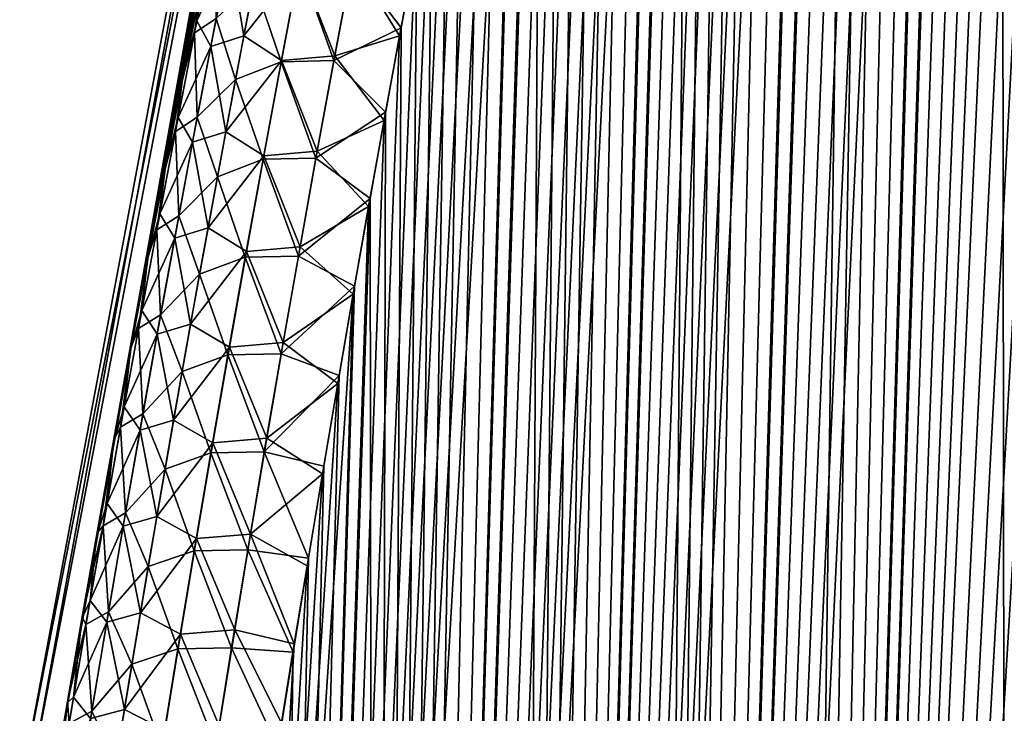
# Model space of a CAD drawing. Header units: metres. Extents: x -109 to 109, y -505 to 40.
# Tile 44 of 256: x -100.03 to -96.05, y -86.42 to -83.61. Entities that reach past the tile are written whole.
import ezdxf

# ---------------------------------------------------------------- set-up
doc = ezdxf.new("R2010")
doc.units = ezdxf.units.M
doc.layers.add('solid_K244224000C74', color=7, linetype='CONTINUOUS')

msp = doc.modelspace()

# ---------------------------------------------------------------- linework, layer by layer
at = {"layer": 'solid_K244224000C74'}
for points in [[(-96.988808, -102.20826, -6.254889), (-95.26812, -71.481415, -6.545338), (-95.148346, -71.187218, -6.66485)], [(-96.031097, -102.51619, -7.285695), (-96.988808, -102.20826, -6.254889), (-95.148346, -71.187218, -6.66485)], [(-96.988808, -102.20826, -6.254889), (-95.390045, -71.792046, -6.426598), (-95.26812, -71.481415, -6.545338)], [(-96.988808, -102.20826, -6.254889), (-95.51413, -72.119194, -6.308656), (-95.390045, -71.792046, -6.426598)], [(-96.988808, -102.20826, -6.254889), (-95.640358, -72.464127, -6.19162), (-95.51413, -72.119194, -6.308656)], [(-96.988808, -102.20826, -6.254889), (-95.725716, -72.703705, -6.114092), (-95.640358, -72.464127, -6.19162)], [(-96.988808, -102.20826, -6.254889), (-95.812019, -72.951195, -6.036984), (-95.725716, -72.703705, -6.114092)], [(-96.988808, -102.20826, -6.254889), (-95.899269, -73.207077, -5.960338), (-95.812019, -72.951195, -6.036984)], [(-96.988808, -102.20826, -6.254889), (-95.987465, -73.471664, -5.884181), (-95.899269, -73.207077, -5.960338)], [(-96.030968, -102.516228, 7.285848), (-95.977821, -73.442108, 5.892431), (-96.066994, -73.714752, 5.816589)], [(-96.988808, -102.20826, -6.254889), (-96.076614, -73.744446, -5.80848), (-95.987465, -73.471664, -5.884181)], [(-96.988739, -102.208282, 6.254954), (-96.066994, -73.714752, 5.816589), (-96.15712, -73.995773, 5.741221)], [(-96.988739, -102.208282, 6.254954), (-96.030968, -102.516228, 7.285848), (-96.066994, -73.714752, 5.816589)], [(-96.988808, -102.20826, -6.254889), (-96.166702, -74.025803, -5.733275), (-96.076614, -73.744446, -5.80848)], [(-96.988739, -102.208282, 6.254954), (-96.15712, -73.995773, 5.741221), (-96.248192, -74.285599, 5.66637)], [(-97.500847, -102.013214, -5.76339), (-96.257713, -74.316315, -5.658618), (-96.166702, -74.025803, -5.733275)], [(-96.988808, -102.20826, -6.254889), (-97.500847, -102.013214, -5.76339), (-96.166702, -74.025803, -5.733275)], [(-96.988739, -102.208282, 6.254954), (-96.248192, -74.285599, 5.66637), (-96.340172, -74.584801, 5.592089)], [(-97.500847, -102.013214, -5.76339), (-96.349632, -74.616302, -5.584541), (-96.257713, -74.316315, -5.658618)], [(-96.988739, -102.208282, 6.254954), (-96.340172, -74.584801, 5.592089), (-96.433067, -74.893669, 5.518404)], [(-97.500847, -102.013214, -5.76339), (-96.44249, -74.925179, -5.510996), (-96.349632, -74.616302, -5.584541)], [(-97.500847, -102.013214, -5.76339), (-96.536255, -75.243423, -5.438037), (-96.44249, -74.925179, -5.510996)], [(-96.988739, -102.208282, 6.254954), (-96.433067, -74.893669, 5.518404), (-96.526894, -75.211632, 5.44527)], [(-97.500847, -102.013214, -5.76339), (-96.630882, -75.571693, -5.365734), (-96.536255, -75.243423, -5.438037)], [(-96.988739, -102.208282, 6.254954), (-96.526894, -75.211632, 5.44527), (-96.62162, -75.539253, 5.37275)], [(-97.500809, -102.013229, 5.763428), (-96.62162, -75.539253, 5.37275), (-96.717201, -75.87722, 5.300917)], [(-97.500809, -102.013229, 5.763428), (-96.988739, -102.208282, 6.254954), (-96.62162, -75.539253, 5.37275)], [(-97.500847, -102.013214, -5.76339), (-96.726364, -75.910324, -5.29412), (-96.630882, -75.571693, -5.365734)], [(-97.500809, -102.013229, 5.763428), (-96.717201, -75.87722, 5.300917), (-96.813637, -76.22567, 5.229785)], [(-98.034813, -101.790199, -5.28903), (-96.822739, -76.258659, -5.22313), (-96.726364, -75.910324, -5.29412)], [(-97.500847, -102.013214, -5.76339), (-98.034813, -101.790199, -5.28903), (-96.726364, -75.910324, -5.29412)], [(-97.500809, -102.013229, 5.763428), (-96.813637, -76.22567, 5.229785), (-96.91095, -76.584076, 5.159302)], [(-98.034813, -101.790199, -5.28903), (-96.919952, -76.617279, -5.152838), (-96.822739, -76.258659, -5.22313)], [(-97.500809, -102.013229, 5.763428), (-96.91095, -76.584076, 5.159302), (-97.009087, -76.953148, 5.089557)], [(-98.034813, -101.790199, -5.28903), (-97.017944, -76.986931, -5.083333), (-96.919952, -76.617279, -5.152838)], [(-97.500809, -102.013229, 5.763428), (-97.009087, -76.953148, 5.089557), (-97.083183, -77.237419, 5.037791)], [(-98.034813, -101.790199, -5.28903), (-97.091919, -77.271721, -5.031758), (-97.017944, -76.986931, -5.083333)], [(-97.500809, -102.013229, 5.763428), (-97.083183, -77.237419, 5.037791), (-97.157684, -77.528305, 4.986515)], [(-98.034813, -101.790199, -5.28903), (-97.166367, -77.562431, -4.980587), (-97.091919, -77.271721, -5.031758)], [(-97.500809, -102.013229, 5.763428), (-97.157684, -77.528305, 4.986515), (-97.232643, -77.825256, 4.935657)], [(-98.034813, -101.790199, -5.28903), (-97.241249, -77.859283, -4.929853), (-97.166367, -77.562431, -4.980587)], [(-97.500809, -102.013229, 5.763428), (-97.232643, -77.825256, 4.935657), (-97.308037, -78.128479, 4.88525)], [(-98.034813, -101.790199, -5.28903), (-97.316528, -78.162628, -4.879605), (-97.241249, -77.859283, -4.929853)], [(-98.034782, -101.790215, 5.289052), (-97.308037, -78.128479, 4.88525), (-97.383804, -78.438362, 4.835347)], [(-98.034782, -101.790215, 5.289052), (-97.500809, -102.013229, 5.763428), (-97.308037, -78.128479, 4.88525)], [(-98.034813, -101.790199, -5.28903), (-97.392159, -78.472847, -4.829895), (-97.316528, -78.162628, -4.879605)], [(-98.034782, -101.790215, 5.289052), (-97.383804, -78.438362, 4.835347), (-97.459923, -78.75528, 4.786002)], [(-98.591003, -101.537849, -4.832366), (-97.468109, -78.79026, -4.780765), (-97.392159, -78.472847, -4.829895)], [(-98.034813, -101.790199, -5.28903), (-98.591003, -101.537849, -4.832366), (-97.392159, -78.472847, -4.829895)], [(-98.591003, -101.537849, -4.832366), (-97.544434, -79.114326, -4.732133), (-97.468109, -78.79026, -4.780765)], [(-98.034782, -101.790215, 5.289052), (-97.459923, -78.75528, 4.786002), (-97.536331, -79.079536, 4.737253)], [(-98.034782, -101.790215, 5.289052), (-97.536331, -79.079536, 4.737253), (-97.613129, -79.410515, 4.689007)], [(-98.591003, -101.537849, -4.832366), (-97.62114, -79.445038, -4.684001), (-97.544434, -79.114326, -4.732133)], [(-98.034782, -101.790215, 5.289052), (-97.613129, -79.410515, 4.689007), (-97.690277, -79.748337, 4.641285)], [(-98.591003, -101.537849, -4.832366), (-97.698166, -79.782822, -4.636436), (-97.62114, -79.445038, -4.684001)], [(-98.591003, -101.537849, -4.832366), (-97.775436, -80.12809, -4.589502), (-97.698166, -79.782822, -4.636436)], [(-98.034782, -101.790215, 5.289052), (-97.690277, -79.748337, 4.641285), (-97.767715, -80.093445, 4.594158)], [(-98.681618, -79.883408, -1.653376), (-99.997498, -86.734787, -1.243415), (-100.030373, -86.734787)], [(-98.681618, -79.883408, -1.653376), (-100.030373, -86.734787), (-98.743149, -79.883408)], [(-99.997498, -86.734787, 1.243418), (-98.743149, -79.883408), (-100.030373, -86.734787)], [(-98.681618, -79.883408, -1.653376), (-99.896324, -86.715874, -2.479673), (-99.997498, -86.734787, -1.243415)], [(-99.997498, -86.734787, 1.243418), (-98.681618, -79.883408, 1.653385), (-98.743149, -79.883408)], [(-99.997498, -86.734787, 1.243418), (-99.896317, -86.715851, 2.479675), (-98.681618, -79.883408, 1.653385)], [(-98.681618, -79.883408, -1.653376), (-99.837715, -86.372414, -2.50864), (-99.896324, -86.715874, -2.479673)], [(-99.896317, -86.715851, 2.479675), (-99.836967, -86.368095, 2.509014), (-98.681618, -79.883408, 1.653385)], [(-98.681618, -79.883408, -1.653376), (-99.778748, -86.03347, -2.538186), (-99.837715, -86.372414, -2.50864)], [(-99.836967, -86.368095, 2.509014), (-99.777252, -86.024971, 2.538947), (-98.681618, -79.883408, 1.653385)], [(-98.681618, -79.883408, -1.653376), (-99.719444, -85.698868, -2.568275), (-99.778748, -86.03347, -2.538186)], [(-99.777252, -86.024971, 2.538947), (-99.717186, -85.686295, 2.569437), (-98.681618, -79.883408, 1.653385)], [(-98.681618, -79.883408, -1.653376), (-99.650841, -85.319504, -2.603742), (-99.719444, -85.698868, -2.568275)], [(-99.717186, -85.686295, 2.569437), (-99.648506, -85.306725, 2.604969), (-98.681618, -79.883408, 1.653385)], [(-98.681618, -79.883408, -1.653376), (-99.582016, -84.946785, -2.640089), (-99.650841, -85.319504, -2.603742)], [(-99.648506, -85.306725, 2.604969), (-99.57959, -84.933815, 2.641382), (-98.681618, -79.883408, 1.653385)], [(-98.681618, -79.883408, -1.653376), (-99.51297, -84.580429, -2.677261), (-99.582016, -84.946785, -2.640089)], [(-99.57959, -84.933815, 2.641382), (-99.510468, -84.567268, 2.678623), (-98.681618, -79.883408, 1.653385)], [(-98.681618, -79.883408, -1.653376), (-99.443726, -84.220154, -2.715208), (-99.51297, -84.580429, -2.677261)], [(-99.510468, -84.567268, 2.678623), (-99.441132, -84.206825, 2.716639), (-98.681618, -79.883408, 1.653385)], [(-98.681618, -79.883408, -1.653376), (-99.374268, -83.865692, -2.753877), (-99.443726, -84.220154, -2.715208)], [(-99.441132, -84.206825, 2.716639), (-99.371597, -83.852196, 2.755377), (-98.681618, -79.883408, 1.653385)], [(-98.681618, -79.883408, -1.653376), (-99.304611, -83.516762, -2.793214), (-99.374268, -83.865692, -2.753877)], [(-99.371597, -83.852196, 2.755377), (-99.301857, -83.503105, 2.794785), (-98.681618, -79.883408, 1.653385)], [(-98.034782, -101.790215, 5.289052), (-97.767715, -80.093445, 4.594158), (-97.845383, -80.446259, 4.54769)], [(-98.591003, -101.537849, -4.832366), (-97.85289, -80.481262, -4.543261), (-97.775436, -80.12809, -4.589502)], [(-98.034782, -101.790215, 5.289052), (-97.845383, -80.446259, 4.54769), (-97.923195, -80.807205, 4.501945)], [(-98.591003, -101.537849, -4.832366), (-97.930573, -80.842079, -4.497661), (-97.85289, -80.481262, -4.543261)], [(-98.590981, -101.537857, 4.83238), (-97.923195, -80.807205, 4.501945), (-98.001259, -81.175697, 4.456818)], [(-98.590981, -101.537857, 4.83238), (-98.034782, -101.790215, 5.289052), (-97.923195, -80.807205, 4.501945)], [(-98.591003, -101.537849, -4.832366), (-98.008545, -81.210114, -4.452634), (-97.930573, -80.842079, -4.497661)], [(-98.590981, -101.537857, 4.83238), (-98.001259, -81.175697, 4.456818), (-98.079582, -81.551666, 4.4123)], [(-99.169128, -101.255699, -4.394562), (-98.086716, -81.585846, -4.408263), (-98.008545, -81.210114, -4.452634)], [(-98.591003, -101.537849, -4.832366), (-99.169128, -101.255699, -4.394562), (-98.008545, -81.210114, -4.452634)], [(-98.590981, -101.537857, 4.83238), (-98.079582, -81.551666, 4.4123), (-98.158051, -81.935623, 4.368479)], [(-99.169128, -101.255699, -4.394562), (-98.164993, -81.969772, -4.364633), (-98.086716, -81.585846, -4.408263)], [(-98.590981, -101.537857, 4.83238), (-98.158051, -81.935623, 4.368479), (-98.23658, -82.328072, 4.325442)], [(-99.169128, -101.255699, -4.394562), (-98.243286, -82.362373, -4.321824), (-98.164993, -81.969772, -4.364633)], [(-98.590981, -101.537857, 4.83238), (-98.23658, -82.328072, 4.325442), (-98.299377, -82.648476, 4.291633)], [(-99.169128, -101.255699, -4.394562), (-98.305901, -82.682838, -4.288184), (-98.243286, -82.362373, -4.321824)], [(-98.590981, -101.537857, 4.83238), (-98.299377, -82.648476, 4.291633), (-98.362167, -82.974548, 4.258357)], [(-99.169128, -101.255699, -4.394562), (-98.368622, -83.008362, -4.254967), (-98.305901, -82.682838, -4.288184)], [(-99.169128, -101.255699, -4.394562), (-98.431404, -83.339127, -4.222207), (-98.368622, -83.008362, -4.254967)], [(-98.590981, -101.537857, 4.83238), (-98.362167, -82.974548, 4.258357), (-98.425049, -83.305771, 4.225512)], [(-99.236481, -83.225456, -2.890933), (-99.313698, -83.615082, -2.857513), (-99.304611, -83.516762, -2.793214)], [(-99.182182, -83.331032, -3.193954), (-99.313698, -83.615082, -2.857513), (-99.236481, -83.225456, -2.890933)], [(-99.323196, -83.66349, 2.853321), (-99.244545, -83.265701, 2.887313), (-99.301857, -83.503105, 2.794785)], [(-99.235695, -83.60482, 3.169886), (-99.244545, -83.265701, 2.887313), (-99.323196, -83.66349, 2.853321)], [(-99.049484, -83.287567, -3.495245), (-99.124062, -83.675453, -3.461161), (-99.182182, -83.331032, -3.193954)], [(-99.049484, -83.287567, -3.495245), (-98.8992, -83.389969, -3.761175), (-99.124062, -83.675453, -3.461161)], [(-98.686356, -83.381126, 4.007637), (-98.487968, -83.642387, 4.193148), (-98.425049, -83.305771, 4.225512)], [(-98.590981, -101.537857, 4.83238), (-98.425049, -83.305771, 4.225512), (-98.487968, -83.642387, 4.193148)], [(-99.182182, -83.331032, -3.193954), (-99.257423, -83.718147, -3.160708), (-99.313698, -83.615082, -2.857513)], [(-99.124062, -83.675453, -3.461161), (-99.257423, -83.718147, -3.160708), (-99.182182, -83.331032, -3.193954)], [(-99.169128, -101.255699, -4.394562), (-98.494179, -83.67543, -4.189962), (-98.431404, -83.339127, -4.222207)], [(-98.683823, -83.370224, -4.009126), (-98.431404, -83.339127, -4.222207), (-98.494179, -83.67543, -4.189962)], [(-99.124062, -83.675453, -3.461161), (-98.8992, -83.389969, -3.761175), (-98.972054, -83.775459, -3.726827)], [(-98.973267, -83.779869, 3.725921), (-98.898689, -83.385307, 3.76109), (-99.082817, -83.458641, 3.47955)], [(-98.760178, -83.775627, 3.971413), (-98.898689, -83.385307, 3.76109), (-98.973267, -83.779869, 3.725921)], [(-98.756058, -83.755997, -3.973659), (-98.972054, -83.775459, -3.726827), (-98.8992, -83.389969, -3.761175)], [(-98.683823, -83.370224, -4.009126), (-98.756058, -83.755997, -3.973659), (-98.8992, -83.389969, -3.761175)], [(-98.760178, -83.775627, 3.971413), (-98.686356, -83.381126, 4.007637), (-98.898689, -83.385307, 3.76109)], [(-98.760178, -83.775627, 3.971413), (-98.487968, -83.642387, 4.193148), (-98.686356, -83.381126, 4.007637)], [(-98.683823, -83.370224, -4.009126), (-98.494179, -83.67543, -4.189962), (-98.756058, -83.755997, -3.973659)], [(-99.157722, -83.85173, 3.445602), (-99.082817, -83.458641, 3.47955), (-99.235695, -83.60482, 3.169886)], [(-98.973267, -83.779869, 3.725921), (-99.082817, -83.458641, 3.47955), (-99.157722, -83.85173, 3.445602)], [(-99.313698, -83.615082, -2.857513), (-99.374268, -83.865692, -2.753877), (-99.304611, -83.516762, -2.793214)], [(-99.323196, -83.66349, 2.853321), (-99.301857, -83.503105, 2.794785), (-99.371597, -83.852196, 2.755377)], [(-99.312164, -84.004097, 3.136554), (-99.235695, -83.60482, 3.169886), (-99.323196, -83.66349, 2.853321)], [(-99.157722, -83.85173, 3.445602), (-99.235695, -83.60482, 3.169886), (-99.312164, -84.004097, 3.136554)], [(-99.313698, -83.615082, -2.857513), (-99.389397, -84.00502, -2.825397), (-99.374268, -83.865692, -2.753877)], [(-99.257423, -83.718147, -3.160708), (-99.389397, -84.00502, -2.825397), (-99.313698, -83.615082, -2.857513)], [(-98.760178, -83.775627, 3.971413), (-98.55085, -83.984711, 4.161323), (-98.487968, -83.642387, 4.193148)], [(-98.590981, -101.537857, 4.83238), (-98.487968, -83.642387, 4.193148), (-98.55085, -83.984711, 4.161323)], [(-99.400276, -84.061592, 2.82068), (-99.323196, -83.66349, 2.853321), (-99.371597, -83.852196, 2.755377)], [(-99.312164, -84.004097, 3.136554), (-99.323196, -83.66349, 2.853321), (-99.400276, -84.061592, 2.82068)], [(-99.124062, -83.675453, -3.461161), (-99.197197, -84.063698, -3.428382), (-99.257423, -83.718147, -3.160708)], [(-99.124062, -83.675453, -3.461161), (-98.972054, -83.775459, -3.726827), (-99.197197, -84.063698, -3.428382)], [(-99.169128, -101.255699, -4.394562), (-98.556885, -84.017555, -4.158285), (-98.494179, -83.67543, -4.189962)], [(-98.756058, -83.755997, -3.973659), (-98.494179, -83.67543, -4.189962), (-98.556885, -84.017555, -4.158285)], [(-99.257423, -83.718147, -3.160708), (-99.3312, -84.105591, -3.128745), (-99.389397, -84.00502, -2.825397)], [(-99.197197, -84.063698, -3.428382), (-99.3312, -84.105591, -3.128745), (-99.257423, -83.718147, -3.160708)], [(-98.756058, -83.755997, -3.973659), (-98.826912, -84.142174, -3.939519), (-98.972054, -83.775459, -3.726827)], [(-98.756058, -83.755997, -3.973659), (-98.556885, -84.017555, -4.158285), (-98.826912, -84.142174, -3.939519)], [(-99.197197, -84.063698, -3.428382), (-98.972054, -83.775459, -3.726827), (-99.04351, -84.161324, -3.693778)], [(-99.046387, -84.17482, 3.692109), (-98.973267, -83.779869, 3.725921), (-99.157722, -83.85173, 3.445602)], [(-98.832565, -84.170555, 3.936573), (-98.973267, -83.779869, 3.725921), (-99.046387, -84.17482, 3.692109)], [(-98.826912, -84.142174, -3.939519), (-99.04351, -84.161324, -3.693778), (-98.972054, -83.775459, -3.726827)], [(-98.832565, -84.170555, 3.936573), (-98.760178, -83.775627, 3.971413), (-98.973267, -83.779869, 3.725921)], [(-98.832565, -84.170555, 3.936573), (-98.55085, -83.984711, 4.161323), (-98.760178, -83.775627, 3.971413)], [(-99.389397, -84.00502, -2.825397), (-99.443726, -84.220154, -2.715208), (-99.374268, -83.865692, -2.753877)], [(-99.400276, -84.061592, 2.82068), (-99.371597, -83.852196, 2.755377), (-99.441132, -84.206825, 2.716639)], [(-99.231148, -84.245171, 3.412977), (-99.157722, -83.85173, 3.445602), (-99.312164, -84.004097, 3.136554)], [(-99.046387, -84.17482, 3.692109), (-99.157722, -83.85173, 3.445602), (-99.231148, -84.245171, 3.412977)], [(-99.389397, -84.00502, -2.825397), (-99.463593, -84.395256, -2.794544), (-99.443726, -84.220154, -2.715208)], [(-99.3312, -84.105591, -3.128745), (-99.463593, -84.395256, -2.794544), (-99.389397, -84.00502, -2.825397)], [(-99.387093, -84.403702, 3.104558), (-99.312164, -84.004097, 3.136554), (-99.400276, -84.061592, 2.82068)], [(-99.231148, -84.245171, 3.412977), (-99.312164, -84.004097, 3.136554), (-99.387093, -84.403702, 3.104558)], [(-98.832565, -84.170555, 3.936573), (-98.613632, -84.333031, 4.130094), (-98.55085, -83.984711, 4.161323)], [(-98.590981, -101.537857, 4.83238), (-98.55085, -83.984711, 4.161323), (-98.613632, -84.333031, 4.130094)], [(-99.169128, -101.255699, -4.394562), (-98.619453, -84.365791, -4.12723), (-98.556885, -84.017555, -4.158285)], [(-98.826912, -84.142174, -3.939519), (-98.556885, -84.017555, -4.158285), (-98.619453, -84.365791, -4.12723)], [(-99.475784, -84.460014, 2.789354), (-99.400276, -84.061592, 2.82068), (-99.441132, -84.206825, 2.716639)], [(-99.387093, -84.403702, 3.104558), (-99.400276, -84.061592, 2.82068), (-99.475784, -84.460014, 2.789354)], [(-99.197197, -84.063698, -3.428382), (-99.268898, -84.452278, -3.396871), (-99.3312, -84.105591, -3.128745)], [(-99.197197, -84.063698, -3.428382), (-99.04351, -84.161324, -3.693778), (-99.268898, -84.452278, -3.396871)], [(-99.3312, -84.105591, -3.128745), (-99.403526, -84.493355, -3.098027), (-99.463593, -84.395256, -2.794544)], [(-99.268898, -84.452278, -3.396871), (-99.403526, -84.493355, -3.098027), (-99.3312, -84.105591, -3.128745)], [(-99.268898, -84.452278, -3.396871), (-99.04351, -84.161324, -3.693778), (-99.113586, -84.547554, -3.661989)], [(-98.896416, -84.528748, -3.906668), (-99.113586, -84.547554, -3.661989), (-99.04351, -84.161324, -3.693778)], [(-98.826912, -84.142174, -3.939519), (-98.896416, -84.528748, -3.906668), (-99.04351, -84.161324, -3.693778)], [(-98.826912, -84.142174, -3.939519), (-98.619453, -84.365791, -4.12723), (-98.896416, -84.528748, -3.906668)], [(-99.11805, -84.570152, 3.659621), (-99.046387, -84.17482, 3.692109), (-99.231148, -84.245171, 3.412977)], [(-98.903526, -84.565895, 3.903081), (-99.046387, -84.17482, 3.692109), (-99.11805, -84.570152, 3.659621)], [(-98.903526, -84.565895, 3.903081), (-98.832565, -84.170555, 3.936573), (-99.046387, -84.17482, 3.692109)], [(-98.903526, -84.565895, 3.903081), (-98.613632, -84.333031, 4.130094), (-98.832565, -84.170555, 3.936573)], [(-99.463593, -84.395256, -2.794544), (-99.51297, -84.580429, -2.677261), (-99.443726, -84.220154, -2.715208)], [(-99.475784, -84.460014, 2.789354), (-99.441132, -84.206825, 2.716639), (-99.510468, -84.567268, 2.678623)], [(-99.303108, -84.638962, 3.381639), (-99.231148, -84.245171, 3.412977), (-99.387093, -84.403702, 3.104558)], [(-99.11805, -84.570152, 3.659621), (-99.231148, -84.245171, 3.412977), (-99.303108, -84.638962, 3.381639)], [(-99.169113, -101.255707, 4.394574), (-98.613632, -84.333031, 4.130094), (-98.676224, -84.687645, 4.099514)], [(-99.169113, -101.255707, 4.394574), (-98.590981, -101.537857, 4.83238), (-98.613632, -84.333031, 4.130094)], [(-98.903526, -84.565895, 3.903081), (-98.676224, -84.687645, 4.099514), (-98.613632, -84.333031, 4.130094)], [(-99.463593, -84.395256, -2.794544), (-99.536293, -84.785789, -2.764923), (-99.51297, -84.580429, -2.677261)], [(-99.403526, -84.493355, -3.098027), (-99.536293, -84.785789, -2.764923), (-99.463593, -84.395256, -2.794544)], [(-99.460487, -84.803642, 3.073862), (-99.387093, -84.403702, 3.104558), (-99.475784, -84.460014, 2.789354)], [(-99.303108, -84.638962, 3.381639), (-99.387093, -84.403702, 3.104558), (-99.460487, -84.803642, 3.073862)], [(-99.169128, -101.255699, -4.394562), (-98.681808, -84.720444, -4.096849), (-98.619453, -84.365791, -4.12723)], [(-98.896416, -84.528748, -3.906668), (-98.619453, -84.365791, -4.12723), (-98.681808, -84.720444, -4.096849)], [(-99.549744, -84.858734, 2.759309), (-99.475784, -84.460014, 2.789354), (-99.510468, -84.567268, 2.678623)], [(-99.460487, -84.803642, 3.073862), (-99.475784, -84.460014, 2.789354), (-99.549744, -84.858734, 2.759309)], [(-99.268898, -84.452278, -3.396871), (-99.33918, -84.841194, -3.366595), (-99.403526, -84.493355, -3.098027)], [(-99.268898, -84.452278, -3.396871), (-99.113586, -84.547554, -3.661989), (-99.33918, -84.841194, -3.366595)], [(-99.403526, -84.493355, -3.098027), (-99.474411, -84.881416, -3.068523), (-99.536293, -84.785789, -2.764923)], [(-99.33918, -84.841194, -3.366595), (-99.474411, -84.881416, -3.068523), (-99.403526, -84.493355, -3.098027)], [(-99.33918, -84.841194, -3.366595), (-99.113586, -84.547554, -3.661989), (-99.182281, -84.934128, -3.63143)], [(-98.964561, -84.915695, -3.875074), (-99.182281, -84.934128, -3.63143), (-99.113586, -84.547554, -3.661989)], [(-98.896416, -84.528748, -3.906668), (-98.964561, -84.915695, -3.875074), (-99.113586, -84.547554, -3.661989)], [(-98.896416, -84.528748, -3.906668), (-98.681808, -84.720444, -4.096849), (-98.964561, -84.915695, -3.875074)], [(-99.536293, -84.785789, -2.764923), (-99.582016, -84.946785, -2.640089), (-99.51297, -84.580429, -2.677261)], [(-99.549744, -84.858734, 2.759309), (-99.510468, -84.567268, 2.678623), (-99.57959, -84.933815, 2.641382)], [(-99.188278, -84.965851, 3.628422), (-99.11805, -84.570152, 3.659621), (-99.303108, -84.638962, 3.381639)], [(-98.973076, -84.961624, 3.870903), (-99.11805, -84.570152, 3.659621), (-99.188278, -84.965851, 3.628422)], [(-98.973076, -84.961624, 3.870903), (-98.903526, -84.565895, 3.903081), (-99.11805, -84.570152, 3.659621)], [(-98.973076, -84.961624, 3.870903), (-98.676224, -84.687645, 4.099514), (-98.903526, -84.565895, 3.903081)], [(-99.373611, -85.033089, 3.351556), (-99.303108, -84.638962, 3.381639), (-99.460487, -84.803642, 3.073862)], [(-99.188278, -84.965851, 3.628422), (-99.303108, -84.638962, 3.381639), (-99.373611, -85.033089, 3.351556)], [(-99.769524, -100.941902, -3.976326), (-98.744041, -85.081131, -4.067058), (-98.681808, -84.720444, -4.096849)], [(-99.169128, -101.255699, -4.394562), (-99.769524, -100.941902, -3.976326), (-98.681808, -84.720444, -4.096849)], [(-99.169113, -101.255707, 4.394574), (-98.676224, -84.687645, 4.099514), (-98.738594, -85.048798, 4.069626)], [(-98.973076, -84.961624, 3.870903), (-98.738594, -85.048798, 4.069626), (-98.676224, -84.687645, 4.099514)], [(-98.964561, -84.915695, -3.875074), (-98.681808, -84.720444, -4.096849), (-98.744041, -85.081131, -4.067058)], [(-99.536293, -84.785789, -2.764923), (-99.607521, -85.176598, -2.736501), (-99.582016, -84.946785, -2.640089)], [(-99.474411, -84.881416, -3.068523), (-99.607521, -85.176598, -2.736501), (-99.536293, -84.785789, -2.764923)], [(-99.532356, -85.203896, 3.044431), (-99.460487, -84.803642, 3.073862), (-99.549744, -84.858734, 2.759309)], [(-99.373611, -85.033089, 3.351556), (-99.460487, -84.803642, 3.073862), (-99.532356, -85.203896, 3.044431)], [(-99.33918, -84.841194, -3.366595), (-99.408051, -85.230423, -3.337524), (-99.474411, -84.881416, -3.068523)], [(-99.33918, -84.841194, -3.366595), (-99.182281, -84.934128, -3.63143), (-99.408051, -85.230423, -3.337524)], [(-99.622162, -85.257751, 2.730509), (-99.549744, -84.858734, 2.759309), (-99.57959, -84.933815, 2.641382)], [(-99.532356, -85.203896, 3.044431), (-99.549744, -84.858734, 2.759309), (-99.622162, -85.257751, 2.730509)], [(-99.474411, -84.881416, -3.068523), (-99.543861, -85.269775, -3.040203), (-99.607521, -85.176598, -2.736501)], [(-99.408051, -85.230423, -3.337524), (-99.543861, -85.269775, -3.040203), (-99.474411, -84.881416, -3.068523)], [(-98.964561, -84.915695, -3.875074), (-99.031364, -85.303017, -3.844707), (-99.182281, -84.934128, -3.63143)], [(-98.964561, -84.915695, -3.875074), (-98.744041, -85.081131, -4.067058), (-99.031364, -85.303017, -3.844707)], [(-99.607521, -85.176598, -2.736501), (-99.650841, -85.319504, -2.603742), (-99.582016, -84.946785, -2.640089)], [(-99.622162, -85.257751, 2.730509), (-99.57959, -84.933815, 2.641382), (-99.648506, -85.306725, 2.604969)], [(-99.408051, -85.230423, -3.337524), (-99.182281, -84.934128, -3.63143), (-99.249619, -85.321037, -3.602072)], [(-99.031364, -85.303017, -3.844707), (-99.249619, -85.321037, -3.602072), (-99.182281, -84.934128, -3.63143)], [(-99.25708, -85.3619, 3.598478), (-99.188278, -84.965851, 3.628422), (-99.373611, -85.033089, 3.351556)], [(-99.041222, -85.357742, 3.840005), (-99.188278, -84.965851, 3.628422), (-99.25708, -85.3619, 3.598478)], [(-99.041222, -85.357742, 3.840005), (-98.973076, -84.961624, 3.870903), (-99.188278, -84.965851, 3.628422)], [(-99.041222, -85.357742, 3.840005), (-98.738594, -85.048798, 4.069626), (-98.973076, -84.961624, 3.870903)], [(-99.44268, -85.427536, 3.322694), (-99.373611, -85.033089, 3.351556), (-99.532356, -85.203896, 3.044431)], [(-99.25708, -85.3619, 3.598478), (-99.373611, -85.033089, 3.351556), (-99.44268, -85.427536, 3.322694)], [(-99.169113, -101.255707, 4.394574), (-98.738594, -85.048798, 4.069626), (-98.80088, -85.415817, 4.040282)], [(-99.041222, -85.357742, 3.840005), (-98.80088, -85.415817, 4.040282), (-98.738594, -85.048798, 4.069626)], [(-99.769524, -100.941902, -3.976326), (-98.806244, -85.447464, -4.037772), (-98.744041, -85.081131, -4.067058)], [(-99.031364, -85.303017, -3.844707), (-98.744041, -85.081131, -4.067058), (-98.806244, -85.447464, -4.037772)], [(-99.607521, -85.176598, -2.736501), (-99.677284, -85.567688, -2.709248), (-99.650841, -85.319504, -2.603742)], [(-99.543861, -85.269775, -3.040203), (-99.677284, -85.567688, -2.709248), (-99.607521, -85.176598, -2.736501)], [(-99.602722, -85.604462, 3.01623), (-99.532356, -85.203896, 3.044431), (-99.622162, -85.257751, 2.730509)], [(-99.44268, -85.427536, 3.322694), (-99.532356, -85.203896, 3.044431), (-99.602722, -85.604462, 3.01623)], [(-99.408051, -85.230423, -3.337524), (-99.475533, -85.619965, -3.309627), (-99.543861, -85.269775, -3.040203)], [(-99.408051, -85.230423, -3.337524), (-99.249619, -85.321037, -3.602072), (-99.475533, -85.619965, -3.309627)], [(-99.693054, -85.657051, 2.702918), (-99.622162, -85.257751, 2.730509), (-99.648506, -85.306725, 2.604969)], [(-99.602722, -85.604462, 3.01623), (-99.622162, -85.257751, 2.730509), (-99.693054, -85.657051, 2.702918)], [(-99.543861, -85.269775, -3.040203), (-99.6119, -85.658417, -3.013036), (-99.677284, -85.567688, -2.709248)], [(-99.475533, -85.619965, -3.309627), (-99.6119, -85.658417, -3.013036), (-99.543861, -85.269775, -3.040203)], [(-99.677284, -85.567688, -2.709248), (-99.719444, -85.698868, -2.568275), (-99.650841, -85.319504, -2.603742)], [(-99.693054, -85.657051, 2.702918), (-99.648506, -85.306725, 2.604969), (-99.717186, -85.686295, 2.569437)], [(-99.031364, -85.303017, -3.844707), (-99.096832, -85.690681, -3.815538), (-99.249619, -85.321037, -3.602072)], [(-99.031364, -85.303017, -3.844707), (-98.806244, -85.447464, -4.037772), (-99.096832, -85.690681, -3.815538)], [(-99.475533, -85.619965, -3.309627), (-99.249619, -85.321037, -3.602072), (-99.315605, -85.708275, -3.573885)], [(-99.096832, -85.690681, -3.815538), (-99.315605, -85.708275, -3.573885), (-99.249619, -85.321037, -3.602072)], [(-99.107979, -85.754219, 3.810355), (-99.041222, -85.357742, 3.840005), (-99.25708, -85.3619, 3.598478)], [(-99.107979, -85.754219, 3.810355), (-98.863098, -85.788704, 4.01148), (-99.041222, -85.357742, 3.840005)], [(-99.041222, -85.357742, 3.840005), (-98.863098, -85.788704, 4.01148), (-98.80088, -85.415817, 4.040282)], [(-99.324463, -85.758286, 3.569758), (-99.25708, -85.3619, 3.598478), (-99.44268, -85.427536, 3.322694)], [(-99.107979, -85.754219, 3.810355), (-99.25708, -85.3619, 3.598478), (-99.324463, -85.758286, 3.569758)], [(-99.510323, -85.822296, 3.29502), (-99.44268, -85.427536, 3.322694), (-99.602722, -85.604462, 3.01623)], [(-99.324463, -85.758286, 3.569758), (-99.44268, -85.427536, 3.322694), (-99.510323, -85.822296, 3.29502)], [(-99.169113, -101.255707, 4.394574), (-98.80088, -85.415817, 4.040282), (-98.863098, -85.788704, 4.01148)], [(-99.769524, -100.941902, -3.976326), (-98.868324, -85.819794, -4.009064), (-98.806244, -85.447464, -4.037772)], [(-99.096832, -85.690681, -3.815538), (-98.806244, -85.447464, -4.037772), (-98.868324, -85.819794, -4.009064)], [(-99.677284, -85.567688, -2.709248), (-99.74559, -85.959038, -2.683131), (-99.719444, -85.698868, -2.568275)], [(-99.6119, -85.658417, -3.013036), (-99.74559, -85.959038, -2.683131), (-99.677284, -85.567688, -2.709248)], [(-99.671593, -86.00531, 2.989225), (-99.602722, -85.604462, 3.01623), (-99.693054, -85.657051, 2.702918)], [(-99.510323, -85.822296, 3.29502), (-99.602722, -85.604462, 3.01623), (-99.671593, -86.00531, 2.989225)], [(-99.475533, -85.619965, -3.309627), (-99.541618, -86.009804, -3.282873), (-99.6119, -85.658417, -3.013036)], [(-99.475533, -85.619965, -3.309627), (-99.315605, -85.708275, -3.573885), (-99.541618, -86.009804, -3.282873)], [(-99.693054, -85.657051, 2.702918), (-99.717186, -85.686295, 2.569437), (-99.777252, -86.024971, 2.538947)], [(-99.762444, -86.056618, 2.676502), (-99.693054, -85.657051, 2.702918), (-99.777252, -86.024971, 2.538947)], [(-99.671593, -86.00531, 2.989225), (-99.693054, -85.657051, 2.702918), (-99.762444, -86.056618, 2.676502)], [(-99.6119, -85.658417, -3.013036), (-99.678535, -86.04734, -2.986991), (-99.74559, -85.959038, -2.683131)], [(-99.541618, -86.009804, -3.282873), (-99.678535, -86.04734, -2.986991), (-99.6119, -85.658417, -3.013036)], [(-99.74559, -85.959038, -2.683131), (-99.778748, -86.03347, -2.538186), (-99.719444, -85.698868, -2.568275)], [(-99.541618, -86.009804, -3.282873), (-99.315605, -85.708275, -3.573885), (-99.380249, -86.095833, -3.546838)], [(-99.16098, -86.07869, -3.787536), (-99.380249, -86.095833, -3.546838), (-99.315605, -85.708275, -3.573885)], [(-99.096832, -85.690681, -3.815538), (-99.16098, -86.07869, -3.787536), (-99.315605, -85.708275, -3.573885)], [(-99.096832, -85.690681, -3.815538), (-98.919891, -86.134888, -3.985635), (-99.16098, -86.07869, -3.787536)], [(-99.096832, -85.690681, -3.815538), (-98.868324, -85.819794, -4.009064), (-98.919891, -86.134888, -3.985635)], [(-99.173347, -86.151054, 3.781919), (-99.107979, -85.754219, 3.810355), (-99.324463, -85.758286, 3.569758)], [(-99.173347, -86.151054, 3.781919), (-98.925133, -86.167801, 3.983296), (-99.107979, -85.754219, 3.810355)], [(-99.107979, -85.754219, 3.810355), (-98.925133, -86.167801, 3.983296), (-98.863098, -85.788704, 4.01148)], [(-99.390442, -86.155006, 3.542226), (-99.324463, -85.758286, 3.569758), (-99.510323, -85.822296, 3.29502)], [(-99.173347, -86.151054, 3.781919), (-99.324463, -85.758286, 3.569758), (-99.390442, -86.155006, 3.542226)], [(-99.169113, -101.255707, 4.394574), (-98.863098, -85.788704, 4.01148), (-98.925133, -86.167801, 3.983296)], [(-99.769524, -100.941902, -3.976326), (-98.919891, -86.134888, -3.985635), (-98.868324, -85.819794, -4.009064)], [(-99.576546, -86.217354, 3.268501), (-99.510323, -85.822296, 3.29502), (-99.671593, -86.00531, 2.989225)], [(-99.390442, -86.155006, 3.542226), (-99.510323, -85.822296, 3.29502), (-99.576546, -86.217354, 3.268501)], [(-99.74559, -85.959038, -2.683131), (-99.812454, -86.350639, -2.65812), (-99.778748, -86.03347, -2.538186)], [(-99.678535, -86.04734, -2.986991), (-99.812454, -86.350639, -2.65812), (-99.74559, -85.959038, -2.683131)], [(-99.812454, -86.350639, -2.65812), (-99.837715, -86.372414, -2.50864), (-99.778748, -86.03347, -2.538186)], [(-99.762444, -86.056618, 2.676502), (-99.777252, -86.024971, 2.538947), (-99.836967, -86.368095, 2.509014)], [(-99.738983, -86.406448, 2.96338), (-99.671593, -86.00531, 2.989225), (-99.762444, -86.056618, 2.676502)], [(-99.576546, -86.217354, 3.268501), (-99.671593, -86.00531, 2.989225), (-99.738983, -86.406448, 2.96338)], [(-99.541618, -86.009804, -3.282873), (-99.606331, -86.399933, -3.257233), (-99.678535, -86.04734, -2.986991)], [(-99.541618, -86.009804, -3.282873), (-99.380249, -86.095833, -3.546838), (-99.606331, -86.399933, -3.257233)], [(-99.83033, -86.456451, 2.651227), (-99.762444, -86.056618, 2.676502), (-99.836967, -86.368095, 2.509014)], [(-99.738983, -86.406448, 2.96338), (-99.762444, -86.056618, 2.676502), (-99.83033, -86.456451, 2.651227)], [(-99.678535, -86.04734, -2.986991), (-99.743782, -86.436531, -2.962038), (-99.812454, -86.350639, -2.65812)], [(-99.606331, -86.399933, -3.257233), (-99.743782, -86.436531, -2.962038), (-99.678535, -86.04734, -2.986991)], [(-99.606331, -86.399933, -3.257233), (-99.380249, -86.095833, -3.546838), (-99.443558, -86.483681, -3.520903)], [(-99.223808, -86.467018, -3.760672), (-99.443558, -86.483681, -3.520903), (-99.380249, -86.095833, -3.546838)], [(-99.16098, -86.07869, -3.787536), (-99.223808, -86.467018, -3.760672), (-99.380249, -86.095833, -3.546838)], [(-99.16098, -86.07869, -3.787536), (-98.971252, -86.454582, -3.962697), (-99.223808, -86.467018, -3.760672)], [(-99.16098, -86.07869, -3.787536), (-98.919891, -86.134888, -3.985635), (-98.971252, -86.454582, -3.962697)], [(-99.769524, -100.941902, -3.976326), (-98.971252, -86.454582, -3.962697), (-98.919891, -86.134888, -3.985635)], [(-99.455032, -86.552032, 3.515851), (-99.390442, -86.155006, 3.542226), (-99.576546, -86.217354, 3.268501)], [(-99.237343, -86.548218, 3.754664), (-99.390442, -86.155006, 3.542226), (-99.455032, -86.552032, 3.515851)], [(-99.237343, -86.548218, 3.754664), (-99.173347, -86.151054, 3.781919), (-99.390442, -86.155006, 3.542226)], [(-99.237343, -86.548218, 3.754664), (-98.986893, -86.553467, 3.955801), (-99.173347, -86.151054, 3.781919)], [(-99.173347, -86.151054, 3.781919), (-98.986893, -86.553467, 3.955801), (-98.925133, -86.167801, 3.983296)], [(-99.169113, -101.255707, 4.394574), (-98.925133, -86.167801, 3.983296), (-98.986893, -86.553467, 3.955801)], [(-99.641365, -86.612694, 3.243105), (-99.576546, -86.217354, 3.268501), (-99.738983, -86.406448, 2.96338)], [(-99.455032, -86.552032, 3.515851), (-99.576546, -86.217354, 3.268501), (-99.641365, -86.612694, 3.243105)], [(-99.812454, -86.350639, -2.65812), (-99.877892, -86.742493, -2.634183), (-99.837715, -86.372414, -2.50864)], [(-99.743782, -86.436531, -2.962038), (-99.877892, -86.742493, -2.634183), (-99.812454, -86.350639, -2.65812)], [(-99.877892, -86.742493, -2.634183), (-99.896324, -86.715874, -2.479673), (-99.837715, -86.372414, -2.50864)], [(-99.83033, -86.456451, 2.651227), (-99.836967, -86.368095, 2.509014), (-99.896317, -86.715851, 2.479675)], [(-99.804909, -86.807861, 2.938666), (-99.738983, -86.406448, 2.96338), (-99.83033, -86.456451, 2.651227)], [(-99.641365, -86.612694, 3.243105), (-99.738983, -86.406448, 2.96338), (-99.804909, -86.807861, 2.938666)], [(-99.606331, -86.399933, -3.257233), (-99.669685, -86.790337, -3.232676), (-99.743782, -86.436531, -2.962038)], [(-99.606331, -86.399933, -3.257233), (-99.443558, -86.483681, -3.520903), (-99.669685, -86.790337, -3.232676)]]:
    msp.add_3dface(points, dxfattribs=at)

doc.saveas('drawing.dxf')
